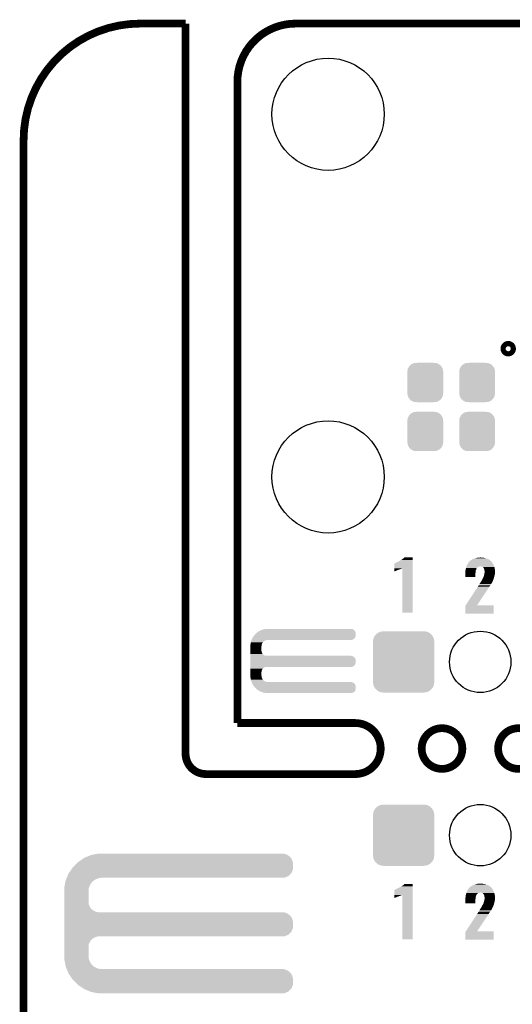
# Model space of a CAD drawing. Extents: x -1.3 to 24.2, y -3.9 to 39.2.
# Tile 26 of 35: x -1.3 to 8.3, y 19.9 to 39.2. Entities that reach past the tile are written whole.
import ezdxf

# ---------------------------------------------------------------- set-up
doc = ezdxf.new("R2010")
doc.units = 0
doc.layers.get('0').update_dxf_attribs({"linetype": 'CONTINUOUS'})
for name, color, linetype in [('TEMP_HUM_28_CLICK_V100_GKO', 5, 'CONTINUOUS'), ('TEMP_HUM_28_CLICK_V100_GTO', 14, 'CONTINUOUS'), ('TEMP_HUM_28_CLICK_V100_GTS', 12, 'CONTINUOUS')]:
    doc.layers.add(name, color=color, linetype=linetype)

# ---------------------------------------------------------------- blocks, each defined once
blk = doc.blocks.new('CUSTOM_68')
for points in [[(-0.35179, 0.21082), (-0.342144, 0.268372), (0.35179, 0.21082), (0.34192, 0.268372)], [(-0.35179, 0.20955), (-0.35179, 0.21082), (0.35179, 0.20955), (0.35179, 0.21082)], [(-0.35179, -0.20955), (-0.35179, 0.20955), (0.35179, -0.20955), (0.35179, 0.20955)], [(-0.342144, 0.268372), (-0.341452, 0.269636), (0.34192, 0.268372), (0.341702, 0.269636)], [(-0.341452, 0.269636), (-0.313432, 0.320688), (0.341702, 0.269636), (0.313176, 0.320688)], [(-0.313432, 0.320688), (-0.312264, 0.321732), (0.313176, 0.320688), (0.312592, 0.321732)], [(-0.312264, 0.321732), (-0.26893, 0.360448), (0.312592, 0.321732), (0.268592, 0.360448)], [(-0.26893, 0.360448), (-0.267216, 0.361152), (0.268592, 0.360448), (0.26779, 0.361152)], [(-0.267216, 0.361152), (-0.213724, 0.383108), (0.26779, 0.361152), (0.21312, 0.383108)], [(-0.213724, 0.383108), (-0.20803, 0.383392), (0.21312, 0.383108), (0.212412, 0.383392)], [(-0.20803, 0.383392), (-0.154122, 0.38608), (0.212412, 0.383392), (0.154132, 0.38608)], [(-0.35179, -0.21082), (-0.35179, -0.20955), (0.35179, -0.21082), (0.35179, -0.20955)], [(-0.34192, -0.268358), (-0.35179, -0.21082), (0.342148, -0.268358), (0.35179, -0.21082)], [(-0.341702, -0.269636), (-0.34192, -0.268358), (0.341446, -0.269636), (0.342148, -0.268358)], [(-0.313184, -0.320676), (-0.341702, -0.269636), (0.31344, -0.320676), (0.341446, -0.269636)], [(-0.312594, -0.321732), (-0.313184, -0.320676), (0.312258, -0.321732), (0.31344, -0.320676)], [(-0.268602, -0.36044), (-0.312594, -0.321732), (0.26894, -0.36044), (0.312258, -0.321732)], [(-0.267792, -0.361154), (-0.268602, -0.36044), (0.2672, -0.361154), (0.26894, -0.36044)], [(-0.213136, -0.383104), (-0.267792, -0.361154), (0.213734, -0.383104), (0.2672, -0.361154)], [(-0.212414, -0.383394), (-0.213136, -0.383104), (0.207926, -0.383394), (0.213734, -0.383104)], [(-0.154122, -0.38608), (-0.212414, -0.383394), (0.154132, -0.38608), (0.207926, -0.383394)]]:
    blk.add_solid(points)
blk = doc.blocks.new('ROUND_22')
blk.add_circle((0, 0), 0.602)
blk = doc.blocks.new('CUSTOM_35')
for points in [[(-0.512916, 0.564078), (-0.463036, 0.590212), (0.514762, 0.564078), (0.46108, 0.590212)], [(-0.463036, 0.590212), (-0.452138, 0.592028), (0.46108, 0.590212), (0.457348, 0.592028)], [(-0.452138, 0.592028), (-0.40005, 0.600706), (0.457348, 0.592028), (0.40005, 0.600706)], [(-0.40005, 0.600706), (-0.40005, 0.60198), (0.40005, 0.600706), (0.40005, 0.60198)], [(-0.60198, -0.40005), (-0.60198, 0.40005), (0.60198, -0.40005), (0.60198, 0.40005)], [(-0.600706, 0.40005), (-0.592028, 0.457348), (0.600706, 0.40005), (0.59116, 0.457348)], [(-0.592028, 0.457348), (-0.58926, 0.463036), (0.59116, 0.457348), (0.590212, 0.463036)], [(-0.58926, 0.463036), (-0.564078, 0.51476), (0.590212, 0.463036), (0.563112, 0.51476)], [(-0.564078, 0.51476), (-0.559382, 0.519598), (0.563112, 0.51476), (0.560576, 0.519598)], [(-0.559382, 0.519598), (-0.519598, 0.560576), (0.560576, 0.519598), (0.51837, 0.560576)], [(-0.519598, 0.560576), (-0.512916, 0.564078), (0.51837, 0.560576), (0.514762, 0.564078)], [(-0.591158, -0.457348), (-0.600706, -0.40005), (0.592028, -0.457348), (0.600706, -0.40005)], [(-0.590212, -0.463036), (-0.591158, -0.457348), (0.589258, -0.463036), (0.592028, -0.457348)], [(-0.563108, -0.514762), (-0.590212, -0.463036), (0.564078, -0.514762), (0.589258, -0.463036)], [(-0.560576, -0.519598), (-0.563108, -0.514762), (0.559382, -0.519598), (0.564078, -0.514762)], [(-0.518366, -0.560576), (-0.560576, -0.519598), (0.519598, -0.560576), (0.559382, -0.519598)], [(-0.51476, -0.564078), (-0.518366, -0.560576), (0.512914, -0.564078), (0.519598, -0.560576)], [(-0.461078, -0.590212), (-0.51476, -0.564078), (0.463036, -0.590212), (0.512914, -0.564078)], [(-0.457348, -0.592028), (-0.461078, -0.590212), (0.452136, -0.592028), (0.463036, -0.590212)], [(-0.40005, -0.600706), (-0.457348, -0.592028), (0.40005, -0.600706), (0.452136, -0.592028)], [(-0.40005, -0.60198), (-0.40005, -0.600706), (0.40005, -0.60198), (0.40005, -0.600706)]]:
    blk.add_solid(points)
blk = doc.blocks.new('ROUND_9')
blk.add_circle((0, 0), 1.1)

msp = doc.modelspace()

# ---------------------------------------------------------------- linework, layer by layer
at = {"layer": 'TEMP_HUM_28_CLICK_V100_GKO', "const_width": 0.1524}
for points in [[(1.016, 39.116, 0.4142136), (-1.27, 36.83)], [(4.064, 39.116, 0.4142136), (2.921, 37.973)], [(5.22986, 24.39924, 1), (5.22986, 25.4)], [(1.905, 24.80056, 0.4142165), (2.30378, 24.39924)]]:
    msp.add_lwpolyline(points, format="xyb", dxfattribs=at)
for points in [[(1.016, 39.116), (1.905, 39.116)], [(1.905, 24.80056), (1.905, 39.116)], [(4.064, 39.116), (18.796, 39.116)], [(2.921, 25.4), (2.921, 37.973)], [(-1.27, -3.81), (-1.27, 36.83)], [(2.921, 25.4), (5.22986, 25.4)], [(2.30378, 24.39924), (5.22986, 24.39924)]]:
    msp.add_lwpolyline(points, dxfattribs=at)
for points in [[(6.53288, 24.89962, 1), (7.33044, 24.89962, 1)], [(8.03148, 24.89962, 1), (8.82904, 24.89962, 1)]]:
    msp.add_lwpolyline(points, format="xyb", close=True, dxfattribs=at)
at = {"layer": 'TEMP_HUM_28_CLICK_V100_GTO', "const_width": 0.20066}
msp.add_lwpolyline([(8.1788, 32.7406, 1), (8.2804, 32.7406, 1)], format="xyb", close=True, dxfattribs=at)
at = {"layer": 'TEMP_HUM_28_CLICK_V100_GTO'}
for points in [[(6.08076, 28.56992), (6.103616, 28.582622), (6.357618, 28.56992), (6.357618, 28.582622)], [(6.103616, 28.582622), (6.10616, 28.58516), (6.357618, 28.582622), (6.357618, 28.58516)], [(6.10616, 28.58516), (6.113776, 28.59024), (6.357618, 28.58516), (6.357618, 28.59024)], [(6.113776, 28.59024), (6.126482, 28.59532), (6.357618, 28.59024), (6.357618, 28.59532)], [(6.126482, 28.59532), (6.13918, 28.60294), (6.357618, 28.59532), (6.357618, 28.60294)], [(6.13918, 28.60294), (6.16966, 28.6258), (6.357618, 28.60294), (6.357618, 28.6258)], [(6.16966, 28.6258), (6.184898, 28.638498), (6.357618, 28.6258), (6.357618, 28.638498)], [(6.184898, 28.638498), (6.195034, 28.648634), (6.357618, 28.638498), (6.35762, 28.648634)], [(6.195034, 28.648634), (6.195062, 28.64866), (6.35762, 28.648634), (6.195062, 28.64866)], [(7.470144, 28.572462), (7.49046, 28.58516), (7.896856, 28.572462), (7.881616, 28.58516)], [(7.49046, 28.58516), (7.50679, 28.59786), (7.881616, 28.58516), (7.866374, 28.59786)], [(7.50679, 28.59786), (7.513322, 28.60294), (7.866374, 28.59786), (7.856942, 28.60294)], [(7.513322, 28.60294), (7.538722, 28.61564), (7.856942, 28.60294), (7.833362, 28.61564)], [(7.538722, 28.61564), (7.543802, 28.61818), (7.833362, 28.61564), (7.825742, 28.61818)], [(7.543802, 28.61818), (7.574284, 28.62834), (7.825742, 28.61818), (7.79526, 28.62834)], [(7.574284, 28.62834), (7.5819, 28.630878), (7.79526, 28.62834), (7.787012, 28.630878)], [(7.5819, 28.630878), (7.61086, 28.6385), (7.787012, 28.630878), (7.762242, 28.6385)], [(7.61086, 28.6385), (7.630164, 28.64358), (7.762242, 28.6385), (7.731762, 28.64358)], [(7.630164, 28.64358), (7.68096, 28.64612), (7.706362, 28.64358), (7.693662, 28.64612)], [(5.9944, 28.37942), (5.994402, 28.38704), (6.01218, 28.37942), (6.035038, 28.38704)], [(5.994402, 28.3972), (5.994404, 28.39974), (6.05536, 28.3972), (6.06298, 28.39974)], [(5.994402, 28.38704), (5.994402, 28.3972), (6.035038, 28.38704), (6.05536, 28.3972)], [(5.994404, 28.40736), (5.994406, 28.41498), (6.088382, 28.40736), (6.1087, 28.41498)], [(5.994404, 28.39974), (5.994404, 28.40736), (6.06298, 28.39974), (6.088382, 28.40736)], [(5.994406, 28.42006), (5.994408, 28.42514), (6.123938, 28.42006), (6.1341, 28.42514)], [(5.994406, 28.41498), (5.994406, 28.42006), (6.1087, 28.41498), (6.123938, 28.42006)], [(5.994408, 28.43274), (5.994426, 28.52674), (6.357614, 28.43274), (6.357616, 28.52674)], [(5.994408, 28.42768), (5.994408, 28.43274), (6.141718, 28.42768), (6.151846, 28.43274)], [(5.994408, 28.42514), (5.994408, 28.42768), (6.1341, 28.42514), (6.141718, 28.42768)], [(5.994426, 28.52674), (5.996946, 28.526746), (6.357616, 28.52674), (6.357616, 28.526746)], [(5.996946, 28.526746), (6.002024, 28.531822), (6.357616, 28.526746), (6.357616, 28.531822)], [(6.002024, 28.531822), (6.01218, 28.5369), (6.357616, 28.531822), (6.357616, 28.5369)], [(6.01218, 28.5369), (6.02488, 28.54198), (6.357616, 28.5369), (6.357616, 28.54198)], [(6.02488, 28.54198), (6.08076, 28.56992), (6.357616, 28.54198), (6.357618, 28.56992)], [(6.15188, 27.561566), (6.151846, 28.43274), (6.357594, 27.561566), (6.357614, 28.43274)], [(7.39089, 28.381958), (7.393262, 28.39974), (7.59206, 28.381958), (7.597138, 28.39974)], [(7.393262, 28.39974), (7.39394, 28.404818), (7.597138, 28.39974), (7.599168, 28.404818)], [(7.39394, 28.404818), (7.395464, 28.41244), (7.599168, 28.404818), (7.60222, 28.41244)], [(7.395464, 28.41244), (7.398512, 28.427678), (7.60222, 28.41244), (7.607298, 28.427678)], [(7.398512, 28.427678), (7.39902, 28.430218), (7.607298, 28.427678), (7.6073, 28.430218)], [(7.39902, 28.430218), (7.40156, 28.442918), (7.6073, 28.430218), (7.617458, 28.442918)], [(7.40156, 28.442918), (7.401562, 28.44292), (7.617458, 28.442918), (7.61746, 28.44292)], [(7.401562, 28.44292), (7.408332, 28.463238), (7.61746, 28.44292), (7.642856, 28.463238)], [(7.408332, 28.463238), (7.40918, 28.46578), (7.642856, 28.463238), (7.655558, 28.46578)], [(7.40918, 28.46578), (7.410872, 28.470858), (7.655558, 28.46578), (7.668258, 28.470858)], [(7.410872, 28.470858), (7.41172, 28.4734), (7.668258, 28.470858), (7.678418, 28.4734)], [(7.41172, 28.4734), (7.41426, 28.48102), (7.953104, 28.4734), (7.950382, 28.48102)], [(7.41426, 28.48102), (7.41807, 28.48864), (7.950382, 28.48102), (7.94766, 28.48864)], [(7.41807, 28.48864), (7.43204, 28.516578), (7.94766, 28.48864), (7.93496, 28.516578)], [(7.43204, 28.516578), (7.434582, 28.52166), (7.93496, 28.516578), (7.931912, 28.52166)], [(7.434582, 28.52166), (7.447644, 28.54198), (7.931912, 28.52166), (7.91972, 28.54198)], [(7.447644, 28.54198), (7.457442, 28.557222), (7.91972, 28.54198), (7.911012, 28.557222)], [(7.457442, 28.557222), (7.459974, 28.559756), (7.911012, 28.557222), (7.909562, 28.559756)], [(7.459974, 28.559756), (7.46252, 28.562302), (7.909562, 28.559756), (7.906172, 28.562302)], [(7.46252, 28.562302), (7.466332, 28.567384), (7.906172, 28.562302), (7.899404, 28.567384)], [(7.466332, 28.567384), (7.470138, 28.572456), (7.899404, 28.567384), (7.896862, 28.572456)], [(7.470138, 28.572456), (7.470144, 28.572462), (7.896862, 28.572456), (7.896856, 28.572462)], [(7.711438, 28.46832), (7.686038, 28.4734), (7.954918, 28.46832), (7.953104, 28.4734)], [(7.729216, 28.460702), (7.711438, 28.46832), (7.957638, 28.460702), (7.954918, 28.46832)], [(7.736848, 28.453078), (7.729216, 28.460702), (7.96036, 28.453078), (7.957638, 28.460702)], [(7.739384, 28.450542), (7.736848, 28.453078), (7.960808, 28.450542), (7.96036, 28.453078)], [(7.744442, 28.448006), (7.739384, 28.450542), (7.961256, 28.448006), (7.960808, 28.450542)], [(7.74446, 28.445464), (7.744442, 28.448006), (7.961704, 28.445464), (7.961256, 28.448006)], [(7.74954, 28.4353), (7.74446, 28.445464), (7.963498, 28.4353), (7.961704, 28.445464)], [(7.757158, 28.422602), (7.74954, 28.4353), (7.96574, 28.422602), (7.963498, 28.4353)], [(7.75947, 28.4099), (7.757158, 28.422602), (7.96798, 28.4099), (7.96574, 28.422602)], [(7.76224, 28.39466), (7.75947, 28.4099), (7.968784, 28.39466), (7.96798, 28.4099)], [(7.76478, 28.384502), (7.76224, 28.39466), (7.969318, 28.384502), (7.968784, 28.39466)], [(7.76478, 28.361642), (7.76478, 28.384502), (7.97052, 28.361642), (7.969318, 28.384502)], [(5.9944, 28.374366), (5.9944, 28.37942), (5.99954, 28.374366), (6.01218, 28.37942)], [(5.999476, 28.37434), (5.9944, 28.374366), (5.999476, 28.37434), (5.99954, 28.374366)], [(7.38632, 28.328622), (7.38835, 28.338778), (7.586976, 28.328622), (7.58698, 28.338778)], [(7.38632, 28.262606), (7.38632, 28.328622), (7.586954, 28.262606), (7.586976, 28.328622)], [(7.586954, 28.26258), (7.38632, 28.262606), (7.586954, 28.26258), (7.586954, 28.262606)], [(7.38835, 28.338778), (7.38886, 28.341322), (7.58698, 28.338778), (7.587544, 28.341322)], [(7.38886, 28.36672), (7.39089, 28.381958), (7.59206, 28.36672), (7.59206, 28.381958)], [(7.38886, 28.361638), (7.38886, 28.36672), (7.59206, 28.361638), (7.59206, 28.36672)], [(7.38886, 28.341322), (7.38886, 28.361638), (7.587544, 28.341322), (7.59206, 28.361638)], [(7.706358, 28.18892), (7.71906, 28.21178), (7.928708, 28.18892), (7.9375, 28.21178)], [(7.71906, 28.21178), (7.726684, 28.227018), (7.9375, 28.21178), (7.94512, 28.227018)], [(7.726684, 28.227018), (7.73177, 28.237178), (7.94512, 28.227018), (7.947658, 28.237178)], [(7.73177, 28.237178), (7.73431, 28.242256), (7.947658, 28.237178), (7.950198, 28.242256)], [(7.73431, 28.242256), (7.735582, 28.244798), (7.950198, 28.242256), (7.9502, 28.244798)], [(7.735582, 28.244798), (7.739398, 28.25242), (7.9502, 28.244798), (7.951992, 28.25242)], [(7.739398, 28.25242), (7.741924, 28.25244), (7.951992, 28.25242), (7.951998, 28.25244)], [(7.741924, 28.25244), (7.744458, 28.26004), (7.951998, 28.25244), (7.953786, 28.26004)], [(7.744458, 28.26004), (7.747, 28.270198), (7.953786, 28.26004), (7.956176, 28.270198)], [(7.747, 28.270198), (7.75208, 28.28544), (7.956176, 28.270198), (7.959762, 28.28544)], [(7.75208, 28.28544), (7.752804, 28.28798), (7.959762, 28.28544), (7.96036, 28.28798)], [(7.752804, 28.28798), (7.75716, 28.303222), (7.96036, 28.28798), (7.964714, 28.303222)], [(7.75716, 28.303222), (7.757522, 28.305758), (7.964714, 28.303222), (7.96544, 28.305758)], [(7.757522, 28.305758), (7.7597, 28.321), (7.96544, 28.305758), (7.967616, 28.321)], [(7.7597, 28.321), (7.760334, 28.32354), (7.967616, 28.321), (7.96798, 28.32354)], [(7.760334, 28.32354), (7.764144, 28.338778), (7.96798, 28.32354), (7.97052, 28.338778)], [(7.764144, 28.338778), (7.76478, 28.341322), (7.97052, 28.338778), (7.97052, 28.341322)], [(7.76478, 28.341322), (7.76478, 28.361642), (7.97052, 28.341322), (7.97052, 28.361642)], [(7.396226, 27.70886), (7.60095, 28.02382), (7.61751, 27.70886), (7.82828, 28.02382)], [(7.60095, 28.02382), (7.61911, 28.05176), (7.82828, 28.02382), (7.84606, 28.05176)], [(7.61911, 28.05176), (7.635618, 28.077158), (7.84606, 28.05176), (7.861298, 28.077158)], [(7.635618, 28.077158), (7.648828, 28.09748), (7.861298, 28.077158), (7.87654, 28.09748)], [(7.648828, 28.09748), (7.65048, 28.10002), (7.87654, 28.09748), (7.878232, 28.10002)], [(7.65048, 28.10002), (7.665722, 28.125422), (7.878232, 28.10002), (7.895166, 28.125422)], [(7.665722, 28.125422), (7.668256, 28.127958), (7.895166, 28.125422), (7.896858, 28.127958)], [(7.668256, 28.127958), (7.668262, 28.127964), (7.896858, 28.127958), (7.89686, 28.127964)], [(7.668262, 28.127964), (7.67334, 28.138118), (7.89686, 28.127964), (7.901938, 28.138118)], [(7.67334, 28.138118), (7.676384, 28.143196), (7.901938, 28.138118), (7.904478, 28.143196)], [(7.676384, 28.143196), (7.677912, 28.145744), (7.904478, 28.143196), (7.907018, 28.145744)], [(7.677912, 28.145744), (7.680958, 28.15082), (7.907018, 28.145744), (7.909752, 28.15082)], [(7.680958, 28.15082), (7.69366, 28.1686), (7.909752, 28.15082), (7.919328, 28.1686)], [(7.69366, 28.1686), (7.700006, 28.178758), (7.919328, 28.1686), (7.9248, 28.178758)], [(7.700006, 28.178758), (7.706358, 28.18892), (7.9248, 28.178758), (7.928708, 28.18892)], [(7.38632, 27.546326), (7.386324, 27.693624), (7.942554, 27.546326), (7.942576, 27.693624)], [(7.386324, 27.693624), (7.39621, 27.708834), (7.942576, 27.693624), (7.94258, 27.708834)], [(7.39621, 27.708834), (7.396226, 27.70886), (7.94258, 27.708834), (7.61751, 27.70886)], [(6.357594, 27.56154), (6.15188, 27.561566), (6.357594, 27.56154), (6.357594, 27.561566)], [(7.942554, 27.5463), (7.38632, 27.546326), (7.942554, 27.5463), (7.942554, 27.546326)], [(3.380732, 27.218638), (3.39978, 27.226256), (5.212082, 27.218638), (5.206996, 27.226256)], [(3.39978, 27.226256), (3.418842, 27.23388), (5.206996, 27.226256), (5.193664, 27.23388)], [(3.418842, 27.23388), (3.43205, 27.23642), (5.193664, 27.23388), (5.189222, 27.23642)], [(3.43205, 27.23642), (3.471662, 27.244038), (5.189222, 27.23642), (5.171442, 27.244038)], [(3.471662, 27.244038), (3.484882, 27.24658), (5.171442, 27.244038), (5.15366, 27.24658)], [(3.2004, 27.03068), (3.20548, 27.04338), (5.163816, 27.03068), (5.199376, 27.04338)], [(3.20548, 27.04338), (3.215642, 27.068782), (5.199376, 27.04338), (5.224776, 27.068782)], [(3.215642, 27.068782), (3.217456, 27.071322), (5.224776, 27.068782), (5.227316, 27.071322)], [(3.217456, 27.071322), (3.242852, 27.106878), (5.227316, 27.071322), (5.240018, 27.106878)], [(3.242852, 27.106878), (3.253742, 27.122122), (5.240018, 27.106878), (5.240018, 27.122122)], [(3.253742, 27.122122), (3.2766, 27.14752), (5.240018, 27.122122), (5.240018, 27.14752)], [(3.2766, 27.14752), (3.289298, 27.160218), (5.240018, 27.14752), (5.24002, 27.160218)], [(3.289298, 27.160218), (3.29946, 27.17038), (5.24002, 27.160218), (5.23857, 27.17038)], [(3.29946, 27.17038), (3.310628, 27.177996), (5.23857, 27.17038), (5.23748, 27.177996)], [(3.310628, 27.177996), (3.336716, 27.195784), (5.23748, 27.177996), (5.22986, 27.195784)], [(3.336716, 27.195784), (3.355336, 27.20848), (5.22986, 27.195784), (5.221394, 27.20848)], [(3.355336, 27.20848), (3.361686, 27.21102), (5.221394, 27.20848), (5.2197, 27.21102)], [(3.361686, 27.21102), (3.380732, 27.218638), (5.2197, 27.21102), (5.212082, 27.218638)], [(3.17754, 26.939242), (3.178026, 26.941776), (3.398238, 26.939242), (3.39852, 26.941776)], [(3.17754, 26.918922), (3.17754, 26.939242), (3.39598, 26.918922), (3.398238, 26.939242)], [(3.17754, 26.906218), (3.17754, 26.918922), (3.39344, 26.906218), (3.39598, 26.918922)], [(3.17754, 26.814778), (3.17754, 26.906218), (3.39344, 26.814778), (3.39344, 26.906218)], [(3.178026, 26.941776), (3.182424, 26.964638), (3.39852, 26.941776), (3.40868, 26.964638)], [(3.182424, 26.964638), (3.186332, 26.984956), (3.40868, 26.964638), (3.421378, 26.984956)], [(3.186332, 26.984956), (3.187798, 26.992578), (3.421378, 26.984956), (3.431538, 26.992578)], [(3.187798, 26.992578), (3.189752, 27.002738), (3.431538, 26.992578), (3.439158, 27.002738)], [(3.189752, 27.002738), (3.190242, 27.005282), (3.439158, 27.002738), (3.443228, 27.005282)], [(3.190242, 27.005282), (3.194304, 27.015438), (3.443228, 27.005282), (3.45948, 27.015438)], [(3.194304, 27.015438), (3.198368, 27.025598), (3.45948, 27.015438), (3.482338, 27.025598)], [(3.198368, 27.025598), (3.199384, 27.02814), (3.482338, 27.025598), (3.5052, 27.02814)], [(3.199384, 27.02814), (3.2004, 27.03068), (3.5052, 27.02814), (3.517898, 27.03068)], [(3.17754, 26.804618), (3.17754, 26.814778), (3.39598, 26.804618), (3.39344, 26.814778)], [(3.17754, 26.786838), (3.17754, 26.804618), (3.398522, 26.786838), (3.39598, 26.804618)], [(3.17754, 26.769058), (3.17754, 26.786838), (3.406142, 26.769058), (3.398522, 26.786838)], [(3.17754, 26.753818), (3.17754, 26.769058), (3.416302, 26.753818), (3.406142, 26.769058)], [(3.17754, 26.7462), (3.17754, 26.753818), (3.42392, 26.7462), (3.416302, 26.753818)], [(3.17754, 26.738578), (3.17754, 26.7462), (3.429004, 26.738578), (3.42392, 26.7462)], [(3.17754, 26.72842), (3.17754, 26.738578), (3.44678, 26.72842), (3.429004, 26.738578)], [(3.17754, 26.7208), (3.17754, 26.72842), (3.464564, 26.7208), (3.44678, 26.72842)], [(3.17754, 26.71826), (3.17754, 26.7208), (3.482342, 26.71826), (3.464564, 26.7208)], [(3.17754, 26.71318), (3.17754, 26.71826), (5.171442, 26.71318), (5.153664, 26.71826)], [(3.17754, 26.70556), (3.17754, 26.71318), (5.189222, 26.70556), (5.171442, 26.71318)], [(3.17754, 26.695398), (3.17754, 26.70556), (5.206996, 26.695398), (5.189222, 26.70556)], [(3.17754, 26.6827), (3.17754, 26.695398), (5.2197, 26.6827), (5.206996, 26.695398)], [(3.17754, 26.667464), (3.17754, 26.6827), (5.22986, 26.667464), (5.2197, 26.6827)], [(3.17754, 26.649676), (3.17754, 26.667464), (5.23748, 26.649676), (5.22986, 26.667464)], [(3.17754, 26.629358), (3.17754, 26.649676), (5.24002, 26.629358), (5.23748, 26.649676)], [(3.17754, 26.578558), (3.17754, 26.629358), (5.240018, 26.578558), (5.24002, 26.629358)], [(3.17754, 26.543002), (3.17754, 26.578558), (5.227316, 26.543002), (5.240018, 26.578558)], [(3.17754, 26.515058), (3.17754, 26.543002), (5.199376, 26.515058), (5.227316, 26.543002)], [(3.17754, 26.49982), (3.17754, 26.515058), (5.163816, 26.49982), (5.199376, 26.515058)], [(3.17754, 26.497278), (3.17754, 26.49982), (3.464558, 26.497278), (3.48234, 26.49982)], [(3.17754, 26.489658), (3.17754, 26.497278), (3.446778, 26.489658), (3.464558, 26.497278)], [(3.17754, 26.476958), (3.17754, 26.489658), (3.428998, 26.476958), (3.446778, 26.489658)], [(3.17754, 26.46426), (3.17754, 26.476958), (3.4163, 26.46426), (3.428998, 26.476958)], [(3.17754, 26.449024), (3.17754, 26.46426), (3.40614, 26.449024), (3.4163, 26.46426)], [(3.17754, 26.431236), (3.17754, 26.449024), (3.39852, 26.431236), (3.40614, 26.449024)], [(3.17754, 26.41346), (3.17754, 26.431236), (3.39598, 26.41346), (3.39852, 26.431236)], [(3.17754, 26.403298), (3.17754, 26.41346), (3.39344, 26.403298), (3.39598, 26.41346)], [(3.17754, 26.327098), (3.17754, 26.403298), (3.39344, 26.327098), (3.39344, 26.403298)], [(3.17754, 26.3144), (3.17754, 26.327098), (3.39598, 26.3144), (3.39344, 26.327098)], [(3.17754, 26.294078), (3.17754, 26.3144), (3.39824, 26.294078), (3.39598, 26.3144)], [(3.17803, 26.291538), (3.17754, 26.294078), (3.398522, 26.291538), (3.39824, 26.294078)], [(3.182426, 26.26868), (3.17803, 26.291538), (3.408682, 26.26868), (3.398522, 26.291538)], [(3.186334, 26.248358), (3.182426, 26.26868), (3.421382, 26.248358), (3.408682, 26.26868)], [(3.1878, 26.240738), (3.186334, 26.248358), (3.431542, 26.240738), (3.421382, 26.248358)], [(3.189754, 26.230578), (3.1878, 26.240738), (3.439164, 26.230578), (3.431542, 26.240738)], [(3.19024, 26.228042), (3.189754, 26.230578), (3.443222, 26.228042), (3.439164, 26.230578)], [(3.194306, 26.21788), (3.19024, 26.228042), (3.459482, 26.21788), (3.443222, 26.228042)], [(3.19837, 26.20772), (3.194306, 26.21788), (3.482344, 26.20772), (3.459482, 26.21788)], [(3.199384, 26.20518), (3.19837, 26.20772), (3.505202, 26.20518), (3.482344, 26.20772)], [(3.201416, 26.2001), (3.199384, 26.20518), (5.171442, 26.2001), (5.153664, 26.20518)], [(3.204464, 26.19248), (3.201416, 26.2001), (5.189222, 26.19248), (5.171442, 26.2001)], [(3.20853, 26.182316), (3.204464, 26.19248), (5.206996, 26.182316), (5.189222, 26.19248)], [(3.211576, 26.174698), (3.20853, 26.182316), (5.212082, 26.174698), (5.206996, 26.182316)], [(3.21361, 26.169616), (3.211576, 26.174698), (5.219702, 26.169616), (5.212082, 26.174698)], [(3.21564, 26.164536), (3.21361, 26.169616), (5.222606, 26.164536), (5.219702, 26.169616)], [(3.224298, 26.15184), (3.21564, 26.164536), (5.22986, 26.15184), (5.222606, 26.164536)], [(3.236424, 26.134056), (3.224298, 26.15184), (5.23748, 26.134056), (5.22986, 26.15184)], [(3.248546, 26.116278), (3.236424, 26.134056), (5.24002, 26.116278), (5.23748, 26.134056)], [(3.25374, 26.10866), (3.248546, 26.116278), (5.240018, 26.10866), (5.24002, 26.116278)], [(3.299458, 26.062942), (3.25374, 26.10866), (5.240018, 26.062942), (5.240018, 26.10866)], [(3.299464, 26.062938), (3.299458, 26.062942), (5.240018, 26.062938), (5.240018, 26.062942)], [(3.35161, 26.027384), (3.299464, 26.062938), (5.227316, 26.027384), (5.240018, 26.062938)], [(3.355338, 26.024842), (3.35161, 26.027384), (5.22452, 26.024842), (5.227316, 26.027384)], [(3.412494, 26.00198), (3.355338, 26.024842), (5.199378, 26.00198), (5.22452, 26.024842)], [(3.418838, 25.999442), (3.412494, 26.00198), (5.193454, 25.999442), (5.199378, 26.00198)], [(3.484878, 25.98674), (3.418838, 25.999442), (5.163816, 25.98674), (5.193454, 25.999442)], [(-0.069046, 22.76094), (0.004382, 22.791418), (3.96494, 22.76094), (3.934462, 22.791418)], [(0.004382, 22.791418), (0.053342, 22.81174), (3.934462, 22.791418), (3.905108, 22.81174)], [(0.053342, 22.81174), (0.066262, 22.814278), (3.905108, 22.81174), (3.901442, 22.814278)], [(0.066262, 22.814278), (0.143848, 22.829518), (3.901442, 22.814278), (3.863342, 22.829518)], [(0.143848, 22.829518), (0.18265, 22.83714), (3.863342, 22.829518), (3.822702, 22.83714)], [(0.18265, 22.83714), (0.195448, 22.839654), (0.269266, 22.83714), (0.26924, 22.839654)], [(0.195448, 22.839654), (0.195582, 22.83968), (0.26924, 22.839654), (0.195582, 22.83968)], [(-0.307338, 22.5679), (-0.254, 22.6187), (4.010658, 22.5679), (4.010658, 22.6187)], [(-0.254, 22.6187), (-0.224974, 22.649178), (4.010658, 22.6187), (4.01066, 22.649178)], [(-0.224974, 22.649178), (-0.203198, 22.67204), (4.01066, 22.649178), (4.006374, 22.67204)], [(-0.203198, 22.67204), (-0.177342, 22.689818), (4.006374, 22.67204), (4.00304, 22.689818)], [(-0.177342, 22.689818), (-0.121918, 22.727924), (4.00304, 22.689818), (3.9878, 22.727924)], [(-0.121918, 22.727924), (-0.081284, 22.75586), (3.9878, 22.727924), (3.968458, 22.75586)], [(-0.081284, 22.75586), (-0.069046, 22.76094), (3.968458, 22.75586), (3.96494, 22.76094)], [(-0.422358, 22.36724), (-0.409706, 22.39772), (3.843016, 22.36724), (3.919216, 22.39772)], [(-0.409706, 22.39772), (-0.388618, 22.448522), (3.919216, 22.39772), (3.970014, 22.448522)], [(-0.388618, 22.448522), (-0.3817, 22.458684), (3.970014, 22.448522), (3.980176, 22.458684)], [(-0.3817, 22.458684), (-0.329824, 22.534876), (3.980176, 22.458684), (4.010658, 22.534876)], [(-0.329824, 22.534876), (-0.307338, 22.5679), (4.010658, 22.534876), (4.010658, 22.5679)], [(-0.471444, 22.176738), (-0.461962, 22.225004), (0.0127, 22.176738), (0.03302, 22.225004)], [(-0.461962, 22.225004), (-0.453482, 22.268178), (0.03302, 22.225004), (0.06096, 22.268178)], [(-0.453482, 22.268178), (-0.44949, 22.2885), (0.06096, 22.268178), (0.078738, 22.2885)], [(-0.44949, 22.2885), (-0.445996, 22.30628), (0.078738, 22.2885), (0.099058, 22.30628)], [(-0.445996, 22.30628), (-0.444498, 22.313902), (0.099058, 22.30628), (0.110838, 22.313902)], [(-0.444498, 22.313902), (-0.436066, 22.334218), (0.110838, 22.313902), (0.14224, 22.334218)], [(-0.436066, 22.334218), (-0.427632, 22.354538), (0.14224, 22.334218), (0.190498, 22.354538)], [(-0.427632, 22.354538), (-0.423414, 22.3647), (0.190498, 22.354538), (0.24384, 22.3647)], [(-0.423414, 22.3647), (-0.422358, 22.36724), (0.24384, 22.3647), (0.26924, 22.36724)], [(6.13918, 22.199598), (6.16966, 22.21992), (6.357618, 22.199598), (6.357618, 22.21992)], [(6.16966, 22.21992), (6.184902, 22.232622), (6.357618, 22.21992), (6.357618, 22.232622)], [(6.184902, 22.232622), (6.195042, 22.245294), (6.357618, 22.232622), (6.35762, 22.245294)], [(6.195042, 22.245294), (6.195064, 22.24532), (6.35762, 22.245294), (6.195064, 22.24532)], [(7.50679, 22.20214), (7.513322, 22.20722), (7.866374, 22.20214), (7.856942, 22.20722)], [(7.513322, 22.20722), (7.538722, 22.21992), (7.856942, 22.20722), (7.833362, 22.21992)], [(7.538722, 22.21992), (7.543802, 22.22246), (7.833362, 22.21992), (7.825742, 22.22246)], [(7.543802, 22.22246), (7.574284, 22.23262), (7.825742, 22.22246), (7.79526, 22.23262)], [(7.574284, 22.23262), (7.5819, 22.235158), (7.79526, 22.23262), (7.787012, 22.235158)], [(7.5819, 22.235158), (7.61086, 22.24278), (7.787012, 22.235158), (7.762242, 22.24278)], [(7.61086, 22.24278), (7.630164, 22.24786), (7.762242, 22.24278), (7.731762, 22.24786)], [(7.630164, 22.24786), (7.68096, 22.2504), (7.706362, 22.24786), (7.693662, 22.2504)], [(-0.47244, 22.171662), (-0.471444, 22.176738), (0.011684, 22.171662), (0.0127, 22.176738)], [(-0.470862, 22.125938), (-0.47244, 22.171662), (0.00254, 22.125938), (0.011684, 22.171662)], [(-0.4699, 22.098), (-0.470862, 22.125938), (0.00254, 22.098), (0.00254, 22.125938)], [(-0.4699, 21.879558), (-0.4699, 22.098), (0.00254, 21.879558), (0.00254, 22.098)], [(5.994404, 22.00402), (5.994406, 22.01164), (6.08838, 22.00402), (6.1087, 22.01164)], [(5.994406, 22.01164), (5.994408, 22.01672), (6.1087, 22.01164), (6.123938, 22.01672)], [(5.994408, 22.02434), (5.99441, 22.0294), (6.141718, 22.02434), (6.151846, 22.0294)], [(5.994408, 22.0218), (5.994408, 22.02434), (6.1341, 22.0218), (6.141718, 22.02434)], [(5.994408, 22.01672), (5.994408, 22.0218), (6.123938, 22.01672), (6.1341, 22.0218)], [(5.99441, 22.0294), (5.994426, 22.1234), (6.357614, 22.0294), (6.357616, 22.1234)], [(5.994426, 22.1234), (5.996946, 22.123406), (6.357616, 22.1234), (6.357616, 22.123406)], [(5.996946, 22.123406), (6.002024, 22.128482), (6.357616, 22.123406), (6.357616, 22.128482)], [(6.002024, 22.128482), (6.01218, 22.13356), (6.357616, 22.128482), (6.357616, 22.13356)], [(6.01218, 22.13356), (6.02488, 22.13864), (6.357616, 22.13356), (6.357616, 22.13864)], [(6.02488, 22.13864), (6.08076, 22.16658), (6.357616, 22.13864), (6.357618, 22.16658)], [(6.08076, 22.16658), (6.103616, 22.179282), (6.357618, 22.16658), (6.357618, 22.179282)], [(6.103616, 22.179282), (6.106164, 22.18182), (6.357618, 22.179282), (6.357618, 22.18182)], [(6.106164, 22.18182), (6.113782, 22.18436), (6.357618, 22.18182), (6.357618, 22.18436)], [(6.113782, 22.18436), (6.13918, 22.199598), (6.357618, 22.18436), (6.357618, 22.199598)], [(6.15188, 21.155686), (6.151846, 22.0294), (6.357594, 21.155686), (6.357614, 22.0294)], [(7.39394, 22.006562), (7.39597, 22.01672), (7.598154, 22.006562), (7.60222, 22.01672)], [(7.39597, 22.01672), (7.39902, 22.031964), (7.60222, 22.01672), (7.6073, 22.031964)], [(7.39902, 22.031964), (7.40156, 22.044662), (7.6073, 22.031964), (7.615766, 22.044662)], [(7.40156, 22.044662), (7.402352, 22.047198), (7.615766, 22.044662), (7.617458, 22.047198)], [(7.402352, 22.047198), (7.408702, 22.067518), (7.617458, 22.047198), (7.642856, 22.067518)], [(7.408702, 22.067518), (7.409496, 22.07006), (7.642856, 22.067518), (7.655558, 22.07006)], [(7.409496, 22.07006), (7.411084, 22.075138), (7.655558, 22.07006), (7.668258, 22.075138)], [(7.411084, 22.075138), (7.411878, 22.07768), (7.668258, 22.075138), (7.678418, 22.07768)], [(7.411878, 22.07768), (7.41426, 22.0853), (7.953104, 22.07768), (7.950382, 22.0853)], [(7.41426, 22.0853), (7.41807, 22.09292), (7.950382, 22.0853), (7.94766, 22.09292)], [(7.41807, 22.09292), (7.43204, 22.120858), (7.94766, 22.09292), (7.93496, 22.120858)], [(7.43204, 22.120858), (7.434582, 22.12594), (7.93496, 22.120858), (7.931912, 22.12594)], [(7.434582, 22.12594), (7.447644, 22.14626), (7.931912, 22.12594), (7.91972, 22.14626)], [(7.447644, 22.14626), (7.457442, 22.161502), (7.91972, 22.14626), (7.911012, 22.161502)], [(7.457442, 22.161502), (7.459974, 22.164036), (7.911012, 22.161502), (7.909562, 22.164036)], [(7.459974, 22.164036), (7.46252, 22.166582), (7.909562, 22.164036), (7.906172, 22.166582)], [(7.46252, 22.166582), (7.466332, 22.171664), (7.906172, 22.166582), (7.899404, 22.171664)], [(7.466332, 22.171664), (7.470138, 22.176736), (7.899404, 22.171664), (7.896862, 22.176736)], [(7.470138, 22.176736), (7.470144, 22.176742), (7.896862, 22.176736), (7.896856, 22.176742)], [(7.470144, 22.176742), (7.49046, 22.18944), (7.896856, 22.176742), (7.881616, 22.18944)], [(7.49046, 22.18944), (7.50679, 22.20214), (7.881616, 22.18944), (7.866374, 22.20214)], [(7.711438, 22.0726), (7.686038, 22.07768), (7.954918, 22.0726), (7.953104, 22.07768)], [(7.729216, 22.064982), (7.711438, 22.0726), (7.957638, 22.064982), (7.954918, 22.0726)], [(7.736848, 22.057358), (7.729216, 22.064982), (7.96036, 22.057358), (7.957638, 22.064982)], [(7.739384, 22.054822), (7.736848, 22.057358), (7.960808, 22.054822), (7.96036, 22.057358)], [(7.744442, 22.052286), (7.739384, 22.054822), (7.961256, 22.052286), (7.960808, 22.054822)], [(7.74446, 22.049744), (7.744442, 22.052286), (7.961704, 22.049744), (7.961256, 22.052286)], [(7.74954, 22.03958), (7.74446, 22.049744), (7.963498, 22.03958), (7.961704, 22.049744)], [(7.757158, 22.026882), (7.74954, 22.03958), (7.96574, 22.026882), (7.963498, 22.03958)], [(7.75947, 22.01418), (7.757158, 22.026882), (7.96798, 22.01418), (7.96574, 22.026882)], [(7.76224, 21.99894), (7.75947, 22.01418), (7.968784, 21.99894), (7.96798, 22.01418)], [(-0.4699, 21.838918), (-0.4699, 21.879558), (0.010162, 21.838918), (0.00254, 21.879558)], [(-0.4699, 21.800818), (-0.4699, 21.838918), (0.025402, 21.800818), (0.010162, 21.838918)], [(5.9944, 21.97608), (5.994402, 21.9837), (6.01218, 21.97608), (6.035038, 21.9837)], [(5.9944, 21.971), (5.9944, 21.97608), (5.99948, 21.971), (6.01218, 21.97608)], [(5.9944, 21.968504), (5.9944, 21.971), (5.9944, 21.968504), (5.99948, 21.971)], [(5.994402, 21.9837), (5.994404, 21.993858), (6.035038, 21.9837), (6.055356, 21.993858)], [(5.994404, 21.99386), (5.994404, 22.00402), (6.062976, 21.99386), (6.08838, 22.00402)], [(5.994404, 21.993858), (5.994404, 21.99386), (6.055356, 21.993858), (6.062976, 21.99386)], [(7.38632, 21.932902), (7.388858, 21.943058), (7.586976, 21.932902), (7.58698, 21.943058)], [(7.38632, 21.866886), (7.38632, 21.932902), (7.586954, 21.866886), (7.586976, 21.932902)], [(7.586954, 21.86686), (7.38632, 21.866886), (7.586954, 21.86686), (7.586954, 21.866886)], [(7.388858, 21.943058), (7.38886, 21.943062), (7.58698, 21.943058), (7.58698, 21.943062)], [(7.38886, 21.955762), (7.390552, 21.965918), (7.589802, 21.955762), (7.59206, 21.965918)], [(7.38886, 21.943062), (7.38886, 21.955762), (7.58698, 21.943062), (7.589802, 21.955762)], [(7.390552, 21.965918), (7.3914, 21.970998), (7.59206, 21.965918), (7.59206, 21.970998)], [(7.3914, 21.970998), (7.392488, 21.986238), (7.59206, 21.970998), (7.59206, 21.986238)], [(7.392488, 21.986238), (7.393758, 22.00402), (7.59206, 21.986238), (7.597138, 22.00402)], [(7.393758, 22.00402), (7.39394, 22.006562), (7.597138, 22.00402), (7.598154, 22.006562)], [(7.719062, 21.816066), (7.725408, 21.828758), (7.9375, 21.816066), (7.94512, 21.828758)], [(7.725408, 21.828758), (7.72922, 21.836378), (7.94512, 21.828758), (7.946644, 21.836378)], [(7.72922, 21.836378), (7.732122, 21.841458), (7.946644, 21.836378), (7.94766, 21.841458)], [(7.732122, 21.841458), (7.735026, 21.846536), (7.94766, 21.841458), (7.950198, 21.846536)], [(7.735026, 21.846536), (7.736478, 21.849078), (7.950198, 21.846536), (7.9502, 21.849078)], [(7.736478, 21.849078), (7.739382, 21.854156), (7.9502, 21.849078), (7.951394, 21.854156)], [(7.739382, 21.854156), (7.74192, 21.856704), (7.951394, 21.854156), (7.951994, 21.856704)], [(7.74192, 21.856704), (7.744458, 21.86432), (7.951994, 21.856704), (7.953786, 21.86432)], [(7.744458, 21.86432), (7.747, 21.874478), (7.953786, 21.86432), (7.956176, 21.874478)], [(7.747, 21.874478), (7.752926, 21.89226), (7.956176, 21.874478), (7.96036, 21.89226)], [(7.752926, 21.89226), (7.75716, 21.904962), (7.96036, 21.89226), (7.963988, 21.904962)], [(7.75716, 21.904962), (7.757794, 21.910038), (7.963988, 21.904962), (7.96544, 21.910038)], [(7.757794, 21.910038), (7.7597, 21.92528), (7.96544, 21.910038), (7.967616, 21.92528)], [(7.7597, 21.92528), (7.760334, 21.92782), (7.967616, 21.92528), (7.96798, 21.92782)], [(7.760334, 21.92782), (7.764144, 21.943058), (7.96798, 21.92782), (7.97052, 21.943058)], [(7.76478, 21.988782), (7.76224, 21.99894), (7.969318, 21.988782), (7.968784, 21.99894)], [(7.764144, 21.943058), (7.76478, 21.945602), (7.97052, 21.943058), (7.97052, 21.945602)], [(7.76478, 21.965922), (7.76478, 21.988782), (7.97052, 21.965922), (7.969318, 21.988782)], [(7.76478, 21.945602), (7.76478, 21.965922), (7.97052, 21.945602), (7.97052, 21.965922)], [(-0.4699, 21.76526), (-0.4699, 21.800818), (0.0508, 21.76526), (0.025402, 21.800818)], [(-0.4699, 21.750018), (-0.4699, 21.76526), (0.063502, 21.750018), (0.0508, 21.76526)], [(-0.4699, 21.73732), (-0.4699, 21.750018), (0.078742, 21.73732), (0.063502, 21.750018)], [(-0.4699, 21.71446), (-0.4699, 21.73732), (0.114302, 21.71446), (0.078742, 21.73732)], [(-0.4699, 21.69668), (-0.4699, 21.71446), (0.152402, 21.69668), (0.114302, 21.71446)], [(-0.4699, 21.68906), (-0.4699, 21.69668), (0.190502, 21.68906), (0.152402, 21.69668)], [(-0.4699, 21.681438), (-0.4699, 21.68906), (3.863342, 21.681438), (3.822702, 21.68906)], [(-0.4699, 21.663658), (-0.4699, 21.681438), (3.901442, 21.663658), (3.863342, 21.681438)], [(-0.4699, 21.6408), (-0.4699, 21.663658), (3.93446, 21.6408), (3.901442, 21.663658)], [(-0.4699, 21.628102), (-0.4699, 21.6408), (3.949698, 21.628102), (3.93446, 21.6408)], [(-0.4699, 21.612858), (-0.4699, 21.628102), (3.96494, 21.612858), (3.949698, 21.628102)], [(7.397878, 21.31314), (7.6026, 21.6281), (7.61751, 21.31314), (7.82828, 21.6281)], [(7.6026, 21.6281), (7.620762, 21.65604), (7.82828, 21.6281), (7.84606, 21.65604)], [(7.620762, 21.65604), (7.63727, 21.681438), (7.84606, 21.65604), (7.861298, 21.681438)], [(7.63727, 21.681438), (7.65048, 21.70176), (7.861298, 21.681438), (7.87654, 21.70176)], [(7.65048, 21.70176), (7.66572, 21.72716), (7.87654, 21.70176), (7.893472, 21.72716)], [(7.66572, 21.72716), (7.668262, 21.732242), (7.893472, 21.72716), (7.89686, 21.732242)], [(7.668262, 21.732242), (7.673336, 21.739856), (7.89686, 21.732242), (7.901938, 21.739856)], [(7.673336, 21.739856), (7.67334, 21.739862), (7.901938, 21.739856), (7.90194, 21.739862)], [(7.67334, 21.739862), (7.677148, 21.747476), (7.90194, 21.739862), (7.90448, 21.747476)], [(7.677148, 21.747476), (7.678424, 21.750024), (7.90448, 21.747476), (7.907018, 21.750024)], [(7.678424, 21.750024), (7.680962, 21.755096), (7.907018, 21.750024), (7.909748, 21.755096)], [(7.680962, 21.755096), (7.69366, 21.77288), (7.909748, 21.755096), (7.919328, 21.77288)], [(7.69366, 21.77288), (7.700006, 21.783038), (7.919328, 21.77288), (7.9248, 21.783038)], [(7.700006, 21.783038), (7.706358, 21.7932), (7.9248, 21.783038), (7.928706, 21.7932)], [(7.706358, 21.7932), (7.71906, 21.81606), (7.928706, 21.7932), (7.937496, 21.81606)], [(7.71906, 21.81606), (7.719062, 21.816066), (7.937496, 21.81606), (7.9375, 21.816066)], [(-0.4699, 21.577304), (-0.4699, 21.612858), (3.9878, 21.577304), (3.96494, 21.612858)], [(-0.4699, 21.539198), (-0.4699, 21.577304), (4.00304, 21.539198), (3.9878, 21.577304)], [(-0.4699, 21.498558), (-0.4699, 21.539198), (4.01066, 21.498558), (4.00304, 21.539198)], [(-0.4699, 21.384256), (-0.4699, 21.498558), (4.010658, 21.384256), (4.01066, 21.498558)], [(-0.4699, 21.308064), (-0.4699, 21.384256), (3.980178, 21.308064), (4.010658, 21.384256)], [(-0.4699, 21.249638), (-0.4699, 21.308064), (3.919216, 21.249638), (3.980178, 21.308064)], [(-0.4699, 21.21662), (-0.4699, 21.249638), (3.843016, 21.21662), (3.919216, 21.249638)], [(7.38632, 21.150606), (7.386324, 21.295364), (7.942554, 21.150606), (7.942576, 21.295364)], [(7.386324, 21.295364), (7.39786, 21.313114), (7.942576, 21.295364), (7.94258, 21.313114)], [(7.39786, 21.313114), (7.397878, 21.31314), (7.94258, 21.313114), (7.61751, 21.31314)], [(-0.4699, 21.206458), (-0.4699, 21.21662), (0.152398, 21.206458), (0.190496, 21.21662)], [(-0.4699, 21.191218), (-0.4699, 21.206458), (0.1143, 21.191218), (0.152398, 21.206458)], [(-0.4699, 21.16836), (-0.4699, 21.191218), (0.07874, 21.16836), (0.1143, 21.191218)], [(-0.4699, 21.155658), (-0.4699, 21.16836), (0.063498, 21.155658), (0.07874, 21.16836)], [(-0.4699, 21.14042), (-0.4699, 21.155658), (0.0508, 21.14042), (0.063498, 21.155658)], [(-0.4699, 21.104864), (-0.4699, 21.14042), (0.0254, 21.104864), (0.0508, 21.14042)], [(-0.4699, 21.066758), (-0.4699, 21.104864), (0.01016, 21.066758), (0.0254, 21.104864)], [(-0.4699, 21.026118), (-0.4699, 21.066758), (0.00254, 21.026118), (0.01016, 21.066758)], [(6.357594, 21.15566), (6.15188, 21.155686), (6.357594, 21.15566), (6.357594, 21.155686)], [(7.942554, 21.15058), (7.38632, 21.150606), (7.942554, 21.15058), (7.942554, 21.150606)], [(-0.4699, 20.8407), (-0.4699, 21.026118), (0.00254, 20.8407), (0.00254, 21.026118)], [(-0.47244, 20.767042), (-0.470776, 20.815298), (0.011734, 20.767042), (0.00254, 20.815298)], [(-0.47144, 20.761958), (-0.47244, 20.767042), (0.012702, 20.761958), (0.011734, 20.767042)], [(-0.461962, 20.7137), (-0.47144, 20.761958), (0.033022, 20.7137), (0.012702, 20.761958)], [(-0.470776, 20.815298), (-0.4699, 20.8407), (0.00254, 20.815298), (0.00254, 20.8407)], [(-0.453478, 20.670518), (-0.461962, 20.7137), (0.06096, 20.670518), (0.033022, 20.7137)], [(-0.449488, 20.650198), (-0.453478, 20.670518), (0.07874, 20.650198), (0.06096, 20.670518)], [(-0.445996, 20.63242), (-0.449488, 20.650198), (0.099062, 20.63242), (0.07874, 20.650198)], [(-0.4445, 20.624802), (-0.445996, 20.63242), (0.110834, 20.624802), (0.099062, 20.63242)], [(-0.436064, 20.60448), (-0.4445, 20.624802), (0.142236, 20.60448), (0.110834, 20.624802)], [(-0.42763, 20.58416), (-0.436064, 20.60448), (0.190502, 20.58416), (0.142236, 20.60448)], [(-0.423412, 20.574), (-0.42763, 20.58416), (0.243842, 20.574), (0.190502, 20.58416)], [(-0.419194, 20.563838), (-0.423412, 20.574), (3.863342, 20.563838), (3.822702, 20.574)], [(-0.412868, 20.548598), (-0.419194, 20.563838), (3.901442, 20.548598), (3.863342, 20.563838)], [(-0.40338, 20.525738), (-0.412868, 20.548598), (3.934462, 20.525738), (3.901442, 20.548598)], [(-0.397056, 20.5105), (-0.40338, 20.525738), (3.9497, 20.5105), (3.934462, 20.525738)], [(-0.391782, 20.497796), (-0.397056, 20.5105), (3.96494, 20.497796), (3.9497, 20.5105)], [(-0.38862, 20.490176), (-0.391782, 20.497796), (3.96984, 20.490176), (3.96494, 20.497796)], [(-0.369998, 20.462244), (-0.38862, 20.490176), (3.9878, 20.462244), (3.96984, 20.490176)], [(-0.344592, 20.424138), (-0.369998, 20.462244), (4.00304, 20.424138), (3.9878, 20.462244)], [(-0.317498, 20.383498), (-0.344592, 20.424138), (4.01066, 20.383498), (4.00304, 20.424138)], [(-0.30734, 20.36826), (-0.317498, 20.383498), (4.010658, 20.36826), (4.01066, 20.383498)], [(-0.254, 20.31746), (-0.30734, 20.36826), (4.010658, 20.31746), (4.010658, 20.36826)], [(-0.208034, 20.269196), (-0.254, 20.31746), (4.010658, 20.269196), (4.010658, 20.31746)], [(-0.203202, 20.264122), (-0.208034, 20.269196), (4.008628, 20.264122), (4.010658, 20.269196)], [(-0.096524, 20.193004), (-0.203202, 20.264122), (3.980176, 20.193004), (4.008628, 20.264122)], [(-0.081282, 20.182842), (-0.096524, 20.193004), (3.970014, 20.182842), (3.980176, 20.193004)], [(0.041106, 20.13204), (-0.081282, 20.182842), (3.919216, 20.13204), (3.970014, 20.182842)], [(0.053338, 20.126962), (0.041106, 20.13204), (3.90652, 20.126962), (3.919216, 20.13204)], [(0.18265, 20.10156), (0.053338, 20.126962), (3.843016, 20.10156), (3.90652, 20.126962)], [(0.195578, 20.09902), (0.18265, 20.10156), (0.195578, 20.09902), (0.26924, 20.10156)]]:
    msp.add_solid(points, dxfattribs=at)

# ---------------------------------------------------------------- block references
at = {"layer": 'TEMP_HUM_28_CLICK_V100_GTS'}
for name, p in [('ROUND_9', (4.699, 37.338)), ('CUSTOM_68', (6.604, 32.07766)), ('CUSTOM_68', (7.62, 32.07766)), ('CUSTOM_68', (6.604, 31.11754)), ('CUSTOM_68', (7.62, 31.11754)), ('ROUND_9', (4.699, 30.226)), ('CUSTOM_35', (6.17982, 26.59888)), ('ROUND_22', (7.68096, 26.59888)), ('CUSTOM_35', (6.17982, 23.20036)), ('ROUND_22', (7.68096, 23.20036))]:
    msp.add_blockref(name, p, dxfattribs=at)

doc.saveas('drawing.dxf')
